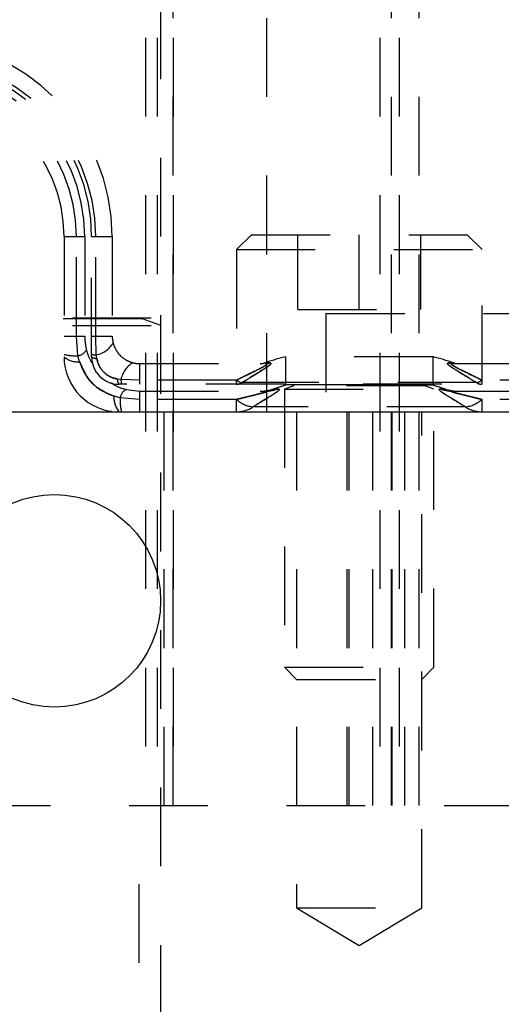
# Model space of a CAD drawing. Header units: inches. Extents: x 1907 to 2452, y -210 to -54.
# Tile 130 of 256: x 1956.922 to 1957.534, y -168.016 to -166.765. Entities that reach past the tile are written whole.
import ezdxf

# ---------------------------------------------------------------- set-up
doc = ezdxf.new("R2010")
doc.units = ezdxf.units.IN
doc.header["$LTSCALE"] = 0.5
doc.header["$MEASUREMENT"] = 0
doc.linetypes.add('HIDDEN', pattern=[0.225, 0.15, -0.075])
doc.layers.add('SID-M-H', color=4, linetype='HIDDEN')
doc.layers.add('SID-M-S', color=105, linetype='Continuous')

msp = doc.modelspace()

# ---------------------------------------------------------------- linework, layer by layer
at = {"layer": 'SID-M-H'}
for p, q in [((1957.0819, -164.38851), (1957.0819, -167.76351)), ((1957.09673, -164.38851), (1957.09673, -167.76351)), ((1957.10149, -168.24076), (1957.10149, -164.38851)), ((1957.11726, -164.38851), (1957.11726, -167.76351)), ((1957.37957, -164.38851), (1957.37957, -167.76351)), ((1957.3944, -167.76351), (1957.3944, -164.38851)), ((1957.40414, -164.38851), (1957.40414, -167.76351)), ((1957.42976, -167.76351), (1957.42976, -164.38851)), ((1957.11724, -167.76351), (1957.11724, -164.76851)), ((1957.23618, -167.26351), (1957.23618, -165.81351)), ((1957.21641, -167.03851), (1957.19741, -167.05751)), ((1957.21641, -167.03851), (1957.49041, -167.03851)), ((1957.27529, -167.13351), (1957.27529, -167.03851)), ((1957.35341, -167.13351), (1957.35341, -167.03851)), ((1957.43154, -167.13351), (1957.43154, -167.03851)), ((1957.50941, -167.05751), (1957.49041, -167.03851)), ((1956.97841, -167.04101), (1956.97841, -167.19351)), ((1956.97841, -167.04101), (1957.00466, -167.04101)), ((1956.99416, -167.16726), (1956.99416, -167.04101)), ((1957.00466, -167.04101), (1957.00466, -167.16726)), ((1957.01341, -167.19351), (1957.01341, -167.04101)), ((1957.01341, -167.04101), (1957.03966, -167.04101)), ((1957.01866, -167.16726), (1957.01866, -167.04101)), ((1957.03966, -167.04101), (1957.03966, -167.16726)), ((1957.19741, -167.05751), (1957.50941, -167.05751)), ((1957.19741, -167.05751), (1957.19741, -167.22851)), ((1957.50941, -167.22851), (1957.50941, -167.05751)), ((1957.27529, -167.13351), (1957.43154, -167.13351)), ((1957.31118, -167.13851), (1957.31118, -167.26351)), ((1957.31118, -167.13851), (1958.31118, -167.13851)), ((1956.78899, -167.1439), (1957.10149, -167.1439)), ((1957.07748, -167.14543), (1956.81299, -167.14543)), ((1957.10149, -167.154), (1957.07793, -167.14543)), ((1956.78899, -167.154), (1957.10149, -167.154)), ((1956.97841, -167.16726), (1957.00466, -167.16726)), ((1956.99616, -167.19231), (1956.99416, -167.16726)), ((1957.01341, -167.16726), (1957.03966, -167.16726)), ((1957.01933, -167.19112), (1957.01866, -167.16726)), ((1956.99822, -167.20001), (1956.99616, -167.19231)), ((1957.02002, -167.19568), (1957.01933, -167.19112)), ((1957.07466, -167.20226), (1957.23402, -167.20226)), ((1957.07466, -167.22851), (1957.07466, -167.20226)), ((1957.23935, -167.20134), (1957.23339, -167.20134)), ((1957.44716, -167.19351), (1957.25966, -167.19351)), ((1957.25966, -167.19351), (1957.25966, -167.22979)), ((1957.44716, -167.22979), (1957.44716, -167.19351)), ((1957.46748, -167.20134), (1957.47344, -167.20134)), ((1957.4728, -167.20226), (1957.63216, -167.20226)), ((1957.0508, -167.22259), (1957.04625, -167.22191)), ((1957.07466, -167.22326), (1957.0508, -167.22259)), ((1957.19761, -167.22326), (1957.07466, -167.22326)), ((1957.19761, -167.22851), (1957.19761, -167.22326)), ((1957.50227, -167.22642), (1957.20456, -167.22642)), ((1957.63216, -167.22326), (1957.50922, -167.22326)), ((1957.50922, -167.22326), (1957.50922, -167.22851)), ((1957.65841, -167.22851), (1957.04841, -167.22851)), ((1957.05716, -167.23504), (1957.07466, -167.23726)), ((1957.07466, -167.23726), (1957.23402, -167.23726)), ((1957.07466, -167.26351), (1957.07466, -167.23726)), ((1957.25, -167.23449), (1957.2446, -167.23449)), ((1957.25841, -167.22851), (1957.25841, -167.2289)), ((1957.25841, -167.2289), (1957.44841, -167.2289)), ((1957.26972, -167.23043), (1957.25841, -167.23455)), ((1957.25841, -167.23455), (1957.44841, -167.23455)), ((1957.25841, -167.23455), (1957.25841, -167.58801)), ((1957.44716, -167.22979), (1957.25966, -167.22979)), ((1957.43711, -167.23043), (1957.26972, -167.23043)), ((1957.44841, -167.23455), (1957.43711, -167.23043)), ((1957.44841, -167.2289), (1957.44841, -167.22851)), ((1957.44841, -167.58801), (1957.44841, -167.23455)), ((1957.45682, -167.23449), (1957.46223, -167.23449)), ((1957.4728, -167.23726), (1957.63216, -167.23726)), ((1957.04961, -167.24576), (1957.04191, -167.2437)), ((1957.07466, -167.24776), (1957.04961, -167.24576)), ((1957.19761, -167.24776), (1957.07466, -167.24776)), ((1957.19761, -167.26351), (1957.19761, -167.24776)), ((1957.63216, -167.24776), (1957.50922, -167.24776)), ((1957.50922, -167.24776), (1957.50922, -167.26351)), ((1957.10557, -167.76351), (1957.10557, -167.26351)), ((1957.48836, -167.25723), (1957.21846, -167.25723)), ((1957.27391, -167.26351), (1957.27391, -167.89351)), ((1957.33796, -167.76351), (1957.33796, -167.26351)), ((1957.34038, -167.26351), (1957.34038, -167.76351)), ((1957.37073, -167.76351), (1957.37073, -167.26351)), ((1957.3953, -167.76351), (1957.3953, -167.26351)), ((1957.41118, -167.76351), (1957.41118, -167.26351)), ((1957.43291, -167.89351), (1957.43291, -167.26351)), ((1957.25841, -167.58801), (1957.44841, -167.58801)), ((1957.25841, -167.58801), (1957.27391, -167.60351)), ((1957.43291, -167.60351), (1957.44841, -167.58801)), ((1957.27391, -167.60351), (1957.43291, -167.60351)), ((1953.86118, -167.76351), (1968.23618, -167.76351)), ((1957.07374, -169.76351), (1957.07374, -167.76351)), ((1957.27391, -167.89351), (1957.43291, -167.89351)), ((1957.27391, -167.89351), (1957.35341, -167.94128)), ((1957.35341, -167.94128), (1957.43291, -167.89351))]:
    msp.add_line(p, q, dxfattribs=at)
for centre, radius, start, end in [((1956.79091, -167.04101), 0.24875, 0, 90), ((1956.79091, -167.04101), 0.22775, 0, 90), ((1956.79091, -167.04101), 0.2225, 0, 180), ((1956.79091, -167.04101), 0.21375, 0, 90), ((1956.79091, -167.04101), 0.20325, 0, 90), ((1956.79091, -167.04101), 0.1875, 0, 180), ((1957.0782, -167.14469), 0.000787, 90, 250), ((1957.01369, -167.16034), 0.03129, 280.37775, 329.95076), ((1956.99334, -167.17693), 0.01564, 280.37775, 329.95076), ((1956.99358, -167.12921), 0.06315, 256.10714, 272.34792), ((1957.04841, -167.19351), 0.07, 180, 270), ((1956.99603, -167.17324), 0.02686, 228.99736, 274.67233), ((1957.01847, -167.17008), 0.02105, 256.10714, 272.34792), ((1957.04841, -167.19351), 0.035, 180, 270), ((1957.01929, -167.18675), 0.00895, 228.99736, 274.67233), ((1957.08158, -167.22823), 0.03129, 120.04924, 169.62225), ((1957.22778, -167.18476), 0.0175, 270, 288.68554), ((1957.35341, -167.55624), 0.37464, 104.49155, 108.68554), ((1957.23401, -167.18638), 0.01588, 270.0217, 289.6221), ((1957.35341, -167.55624), 0.37464, 71.31446, 75.50845), ((1957.47281, -167.18638), 0.01588, 250.3779, 269.9783), ((1957.47904, -167.18476), 0.0175, 251.31446, 270), ((1957.05517, -167.22264), 0.00895, 175.32767, 221.00264), ((1957.07184, -167.22346), 0.02105, 177.65208, 193.89286), ((1957.20592, -167.21418), 0.01231, 227.51505, 263.65638), ((1957.19753, -167.21568), 0.01283, 270.31913, 303.19908), ((1957.50091, -167.21418), 0.01231, 276.34362, 312.48495), ((1957.50929, -167.21568), 0.01283, 236.80092, 269.68087), ((1957.06499, -167.24858), 0.01564, 120.04924, 169.62225), ((1957.22778, -167.18476), 0.0525, 270, 288.68554), ((1957.234, -167.18961), 0.04765, 270.0217, 289.6221), ((1957.35341, -167.55624), 0.33964, 106.02304, 108.68554), ((1957.26945, -167.22969), 0.000787, 290, 90), ((1957.43738, -167.22969), 0.000787, 90, 250), ((1957.35341, -167.55624), 0.33964, 71.31446, 73.97696), ((1957.47282, -167.18961), 0.04765, 250.3779, 269.9783), ((1957.47904, -167.18476), 0.0525, 251.31446, 270), ((1957.06868, -167.24589), 0.02686, 175.32767, 221.00264), ((1957.11271, -167.24835), 0.06315, 177.65208, 193.89286), ((1957.22254, -167.22053), 0.03693, 227.51505, 263.65638), ((1957.48428, -167.22053), 0.03693, 276.34362, 312.48495), ((1957.19739, -167.22502), 0.03849, 270.31913, 303.19908), ((1957.50943, -167.22502), 0.03849, 236.80092, 269.68087)]:
    msp.add_arc(centre, radius, start, end, dxfattribs=at)
for points, knots in [([(1957.00466, -167.16726), (1957.00466, -167.16743), (1957.00467, -167.17338), (1957.0058, -167.17915), (1957.00688, -167.18476)], [0, 0, 0, 0, 0.0292422, 1, 1, 1, 1]), ([(1957.03966, -167.16726), (1957.03966, -167.16735), (1957.03967, -167.16935), (1957.03994, -167.17245), (1957.04055, -167.17507), (1957.04077, -167.17601)], [0, 0, 0, 0, 0.0281808, 0.6502067, 1, 1, 1, 1]), ([(1957.04077, -167.17601), (1957.0412, -167.17747), (1957.04187, -167.17971), (1957.04404, -167.18452), (1957.04663, -167.1885), (1957.05142, -167.1937), (1957.05519, -167.19654), (1957.06073, -167.19951), (1957.06355, -167.2004), (1957.06591, -167.20115)], [0, 0, 0, 0, 0.1306554, 0.2007431, 0.4316108, 0.4962309, 0.7490089, 0.7903286, 1, 1, 1, 1]), ([(1957.00688, -167.18476), (1957.00813, -167.18942), (1957.00985, -167.19589), (1957.01399, -167.20128), (1957.01514, -167.20279)], [0, 0, 0, 0, 0.7209512, 1, 1, 1, 1]), ([(1956.99822, -167.20001), (1957.00113, -167.20688), (1957.00695, -167.22061), (1957.02296, -167.23592), (1957.03587, -167.24122), (1957.04191, -167.2437)], [0, 0, 0, 0, 0.347853, 0.694909, 1, 1, 1, 1]), ([(1957.04191, -167.2437), (1957.03504, -167.24079), (1957.02131, -167.23497), (1957.006, -167.21896), (1957.0007, -167.20605), (1956.99822, -167.20001)], [0, 0, 0, 0, 0.347853, 0.694909, 1, 1, 1, 1]), ([(1957.02002, -167.19568), (1957.02096, -167.19918), (1957.02285, -167.20619), (1957.02986, -167.21467), (1957.03806, -167.21996), (1957.04388, -167.22134), (1957.04625, -167.22191)], [0, 0, 0, 0, 0.273311, 0.5469038, 0.8158716, 1, 1, 1, 1]), ([(1957.04625, -167.22191), (1957.04274, -167.22096), (1957.03573, -167.21907), (1957.02725, -167.21206), (1957.02196, -167.20386), (1957.02058, -167.19804), (1957.02002, -167.19568)], [0, 0, 0, 0, 0.273311, 0.5469038, 0.8158716, 1, 1, 1, 1]), ([(1957.06591, -167.20115), (1957.06762, -167.20153), (1957.07038, -167.20214), (1957.07348, -167.20223), (1957.07466, -167.20226)], [0, 0, 0, 0, 0.6200802, 1, 1, 1, 1]), ([(1957.19761, -167.22326), (1957.20127, -167.22142), (1957.21185, -167.2161), (1957.22528, -167.20974), (1957.23417, -167.20499), (1957.23594, -167.20339), (1957.23608, -167.20248), (1957.23497, -167.20236), (1957.23402, -167.20226)], [0, 0, 0, 0, 0.1900059, 0.5490207, 0.735244, 0.8465628, 0.8678397, 1, 1, 1, 1]), ([(1957.23402, -167.20226), (1957.23496, -167.20237), (1957.23672, -167.20258), (1957.23546, -167.20386), (1957.23286, -167.20569), (1957.22528, -167.20974), (1957.21185, -167.2161), (1957.20127, -167.22142), (1957.19761, -167.22326)], [0, 0, 0, 0, 0.13217776, 0.24961439, 0.26465884, 0.45090675, 0.80996897, 1, 1, 1, 1]), ([(1957.23935, -167.20134), (1957.24024, -167.20147), (1957.24201, -167.20175), (1957.23981, -167.20436), (1957.23139, -167.21003), (1957.21837, -167.21775), (1957.20807, -167.22421), (1957.20456, -167.22642)], [0, 0, 0, 0, 0.1411995, 0.2827018, 0.4732331, 0.8206904, 1, 1, 1, 1]), ([(1957.20456, -167.22642), (1957.20807, -167.22421), (1957.21837, -167.21775), (1957.23139, -167.21003), (1957.23981, -167.20436), (1957.24201, -167.20175), (1957.24024, -167.20147), (1957.23935, -167.20134)], [0, 0, 0, 0, 0.1793096, 0.5267669, 0.7172982, 0.8588005, 1, 1, 1, 1]), ([(1957.50227, -167.22642), (1957.49876, -167.22421), (1957.48845, -167.21775), (1957.47543, -167.21003), (1957.46701, -167.20436), (1957.46481, -167.20175), (1957.46659, -167.20147), (1957.46748, -167.20134)], [0, 0, 0, 0, 0.1793096, 0.5267669, 0.7172982, 0.8588005, 1, 1, 1, 1]), ([(1957.46748, -167.20134), (1957.46659, -167.20147), (1957.46481, -167.20175), (1957.46701, -167.20436), (1957.47543, -167.21003), (1957.48845, -167.21775), (1957.49876, -167.22421), (1957.50227, -167.22642)], [0, 0, 0, 0, 0.1411995, 0.2827018, 0.4732331, 0.8206904, 1, 1, 1, 1]), ([(1957.4728, -167.20226), (1957.47187, -167.20237), (1957.4701, -167.20258), (1957.47136, -167.20386), (1957.47396, -167.20569), (1957.48154, -167.20974), (1957.49497, -167.2161), (1957.50555, -167.22142), (1957.50922, -167.22326)], [0, 0, 0, 0, 0.13217776, 0.24961439, 0.26465884, 0.45090675, 0.80996897, 1, 1, 1, 1]), ([(1957.50922, -167.22326), (1957.50555, -167.22142), (1957.49497, -167.2161), (1957.48155, -167.20974), (1957.47265, -167.20499), (1957.47089, -167.20339), (1957.47074, -167.20248), (1957.47185, -167.20236), (1957.4728, -167.20226)], [0, 0, 0, 0, 0.1900059, 0.5490207, 0.735244, 0.8465628, 0.8678397, 1, 1, 1, 1]), ([(1957.0387, -167.22654), (1957.04014, -167.22766), (1957.04563, -167.23195), (1957.05227, -167.23373), (1957.05716, -167.23504)], [0, 0, 0, 0, 0.2627734, 1, 1, 1, 1]), ([(1957.19761, -167.24776), (1957.20126, -167.24684), (1957.2114, -167.24429), (1957.22407, -167.24128), (1957.23311, -167.23893), (1957.2356, -167.238), (1957.236, -167.2377), (1957.236, -167.23748), (1957.23562, -167.2373), (1957.23461, -167.23727), (1957.23402, -167.23726)], [0, 0, 0, 0, 0.2261691, 0.6286822, 0.8028543, 0.8489559, 0.8955319, 0.9008994, 0.9420242, 1, 1, 1, 1]), ([(1957.23402, -167.23726), (1957.23455, -167.23727), (1957.23556, -167.23729), (1957.23617, -167.23754), (1957.23569, -167.23796), (1957.23319, -167.23891), (1957.22408, -167.24128), (1957.2114, -167.24429), (1957.20126, -167.24684), (1957.19761, -167.24776)], [0, 0, 0, 0, 0.0523255, 0.0990986, 0.1455007, 0.1970763, 0.3712634, 0.7738114, 1, 1, 1, 1]), ([(1957.21846, -167.25723), (1957.22164, -167.25523), (1957.23098, -167.24937), (1957.24279, -167.24237), (1957.25042, -167.23724), (1957.25242, -167.23486), (1957.25081, -167.23462), (1957.25, -167.23449)], [0, 0, 0, 0, 0.17930962, 0.52676686, 0.71729818, 0.85880048, 1, 1, 1, 1]), ([(1957.25, -167.23449), (1957.25081, -167.23462), (1957.25242, -167.23486), (1957.25042, -167.23724), (1957.24279, -167.24237), (1957.23098, -167.24937), (1957.22164, -167.25523), (1957.21846, -167.25723)], [0, 0, 0, 0, 0.1411995, 0.2827018, 0.4732331, 0.8206904, 1, 1, 1, 1]), ([(1957.48836, -167.25723), (1957.48518, -167.25523), (1957.47584, -167.24937), (1957.46403, -167.24237), (1957.4564, -167.23724), (1957.4544, -167.23486), (1957.45601, -167.23462), (1957.45682, -167.23449)], [0, 0, 0, 0, 0.1793096, 0.5267669, 0.7172982, 0.8588005, 1, 1, 1, 1]), ([(1957.45682, -167.23449), (1957.45601, -167.23462), (1957.4544, -167.23486), (1957.4564, -167.23724), (1957.46403, -167.24237), (1957.47584, -167.24937), (1957.48518, -167.25523), (1957.48836, -167.25723)], [0, 0, 0, 0, 0.1411995, 0.2827018, 0.4732331, 0.8206904, 1, 1, 1, 1]), ([(1957.4728, -167.23726), (1957.47227, -167.23727), (1957.47126, -167.23729), (1957.47065, -167.23754), (1957.47113, -167.23796), (1957.47364, -167.23891), (1957.48275, -167.24128), (1957.49542, -167.24429), (1957.50557, -167.24684), (1957.50922, -167.24776)], [0, 0, 0, 0, 0.0523255, 0.0990986, 0.1455007, 0.1970763, 0.3712634, 0.7738114, 1, 1, 1, 1]), ([(1957.50922, -167.24776), (1957.50557, -167.24684), (1957.49542, -167.24429), (1957.48275, -167.24128), (1957.47371, -167.23893), (1957.47123, -167.238), (1957.47082, -167.2377), (1957.47083, -167.23748), (1957.47121, -167.2373), (1957.47221, -167.23727), (1957.4728, -167.23726)], [0, 0, 0, 0, 0.2261691, 0.6286822, 0.8028543, 0.8489559, 0.8955319, 0.9008994, 0.9420242, 1, 1, 1, 1])]:
    msp.add_open_spline(points, degree=3, knots=knots, dxfattribs=at)
at = {"layer": 'SID-M-S'}
msp.add_line((1953.23618, -167.26351), (1971.73618, -167.26351), dxfattribs=at)
msp.add_circle((1956.96618, -167.50351), 0.135, dxfattribs=at)

doc.saveas('drawing.dxf')
